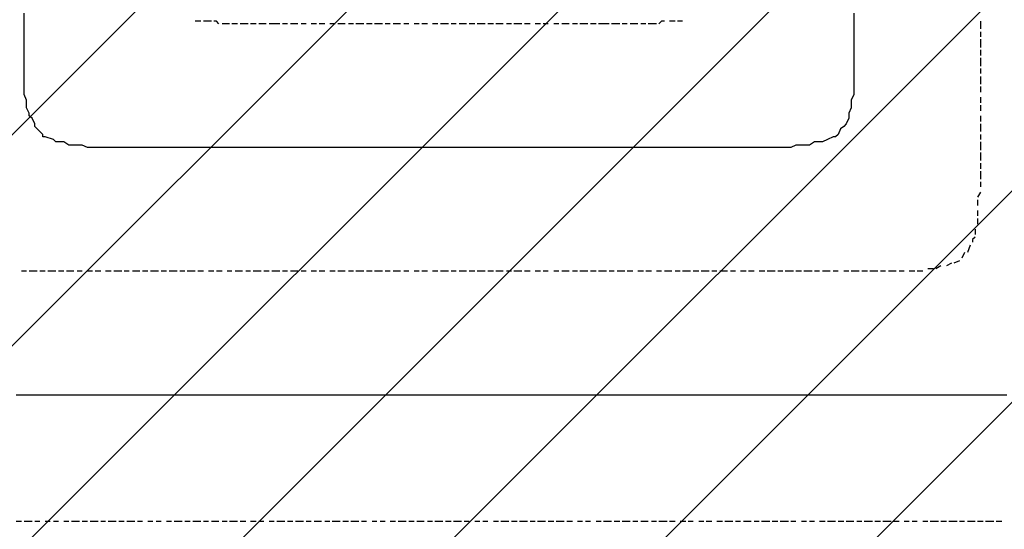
# Model space of a CAD drawing. Extents: x 997 to 109698, y 921 to 94021.
# Tile 241 of 256: x 38901 to 40484, y 15421 to 16240. Entities that reach past the tile are written whole.
import ezdxf

# ---------------------------------------------------------------- set-up
doc = ezdxf.new("R2010")
doc.units = 0
doc.header["$MEASUREMENT"] = 0
doc.layers.add('12', color=7, linetype='CONTINUOUS')
doc.layers.add('28', color=7, linetype='CONTINUOUS')

msp = doc.modelspace()

# ---------------------------------------------------------------- linework, layer by layer
at = {"layer": '12', "color": 1}
for p, q in [((38908.601607, 16237.953237), (38908.601607, 16250.953237)), ((40241.601607, 16250.953237), (40241.601607, 16237.953237)), ((38908.601607, 16233.953237), (38908.601607, 16237.953237)), ((38908.601607, 16229.953237), (38908.601607, 16233.953237)), ((40241.601607, 16237.953237), (40241.601607, 16233.953237)), ((40241.601607, 16233.953237), (40241.601607, 16229.953237)), ((38908.601607, 16220.953237), (38908.601607, 16229.953237)), ((38908.601607, 16208.953237), (38908.601607, 16220.953237)), ((40241.601607, 16229.953237), (40241.601607, 16220.953237)), ((40241.601607, 16220.953237), (40241.601607, 16208.953237)), ((38908.601607, 16199.953237), (38908.601607, 16208.953237)), ((40241.601607, 16208.953237), (40241.601607, 16199.953237)), ((38908.601607, 16191.953237), (38908.601607, 16199.953237)), ((38908.601607, 16178.953237), (38908.601607, 16191.953237)), ((40241.601607, 16199.953237), (40241.601607, 16191.953237)), ((40241.601607, 16191.953237), (40241.601607, 16178.953237)), ((38908.601607, 16170.953237), (38908.601607, 16178.953237)), ((38908.601607, 16161.953237), (38908.601607, 16170.953237)), ((40241.601607, 16178.953237), (40241.601607, 16170.953237)), ((40241.601607, 16170.953237), (40241.601607, 16161.953237)), ((38908.601607, 16148.953237), (38908.601607, 16161.953237)), ((40241.601607, 16161.953237), (40241.601607, 16148.953237)), ((38908.601607, 16140.953237), (38908.601607, 16148.953237)), ((38908.601607, 16127.953237), (38908.601607, 16140.953237)), ((40241.601607, 16148.953237), (40241.601607, 16140.953237)), ((40241.601607, 16140.953237), (40241.601607, 16127.953237)), ((38908.601607, 16119.953237), (38908.601607, 16127.953237)), ((40241.601607, 16127.953237), (40241.601607, 16119.953237)), ((38912.601607, 16110.953237), (38908.601607, 16119.953237)), ((38912.601607, 16098.953237), (38912.601607, 16110.953237)), ((40241.601607, 16119.953237), (40237.601607, 16110.953237)), ((40237.601607, 16110.953237), (40237.601607, 16098.953237)), ((38916.601607, 16089.953237), (38912.601607, 16098.953237)), ((40237.601607, 16098.953237), (40233.601607, 16089.953237)), ((38925.601607, 16072.953237), (38921.601607, 16081.953237)), ((40233.601607, 16081.953237), (40229.601607, 16072.953237)), ((40233.601607, 16089.953237), (40233.601607, 16081.953237)), ((38938.601607, 16055.953237), (38929.601607, 16064.953237)), ((40220.601607, 16064.953237), (40216.601607, 16055.953237)), ((38955.601607, 16047.953237), (38942.601607, 16051.953237)), ((38972.601607, 16043.953237), (38963.601607, 16043.953237)), ((38980.601607, 16038.953237), (38972.601607, 16043.953237)), ((40178.601607, 16043.953237), (40170.601607, 16038.953237)), ((40186.601607, 16043.953237), (40178.601607, 16043.953237)), ((40208.601607, 16051.953237), (40199.601607, 16047.953237)), ((38993.601607, 16038.953237), (38980.601607, 16038.953237)), ((39001.601607, 16038.953237), (38993.601607, 16038.953237)), ((39010.601607, 16034.953237), (39001.601607, 16038.953237)), ((39022.601607, 16034.953237), (39010.601607, 16034.953237)), ((39031.601607, 16034.953237), (39022.601607, 16034.953237)), ((39043.601607, 16034.953237), (39031.601607, 16034.953237)), ((39052.601607, 16034.953237), (39043.601607, 16034.953237)), ((39060.601607, 16034.953237), (39052.601607, 16034.953237)), ((39073.601607, 16034.953237), (39060.601607, 16034.953237)), ((39082.601607, 16034.953237), (39073.601607, 16034.953237)), ((39090.601607, 16034.953237), (39082.601607, 16034.953237)), ((39103.601607, 16034.953237), (39090.601607, 16034.953237)), ((39107.601607, 16034.953237), (39103.601607, 16034.953237)), ((39115.601607, 16034.953237), (39107.601607, 16034.953237)), ((39124.601607, 16034.953237), (39115.601607, 16034.953237)), ((39137.601607, 16034.953237), (39124.601607, 16034.953237)), ((39145.601607, 16034.953237), (39137.601607, 16034.953237)), ((39154.601607, 16034.953237), (39145.601607, 16034.953237)), ((39166.601607, 16034.953237), (39154.601607, 16034.953237)), ((39175.601607, 16034.953237), (39166.601607, 16034.953237)), ((39183.601607, 16034.953237), (39175.601607, 16034.953237)), ((39196.601607, 16034.953237), (39183.601607, 16034.953237)), ((39204.601607, 16034.953237), (39196.601607, 16034.953237)), ((39217.601607, 16034.953237), (39204.601607, 16034.953237)), ((39226.601607, 16034.953237), (39217.601607, 16034.953237)), ((39234.601607, 16034.953237), (39226.601607, 16034.953237)), ((39247.601607, 16034.953237), (39234.601607, 16034.953237)), ((39255.601607, 16034.953237), (39247.601607, 16034.953237)), ((39264.601607, 16034.953237), (39255.601607, 16034.953237)), ((39276.601607, 16034.953237), (39264.601607, 16034.953237)), ((39285.601607, 16034.953237), (39276.601607, 16034.953237)), ((39293.601607, 16034.953237), (39285.601607, 16034.953237)), ((39306.601607, 16034.953237), (39293.601607, 16034.953237)), ((39314.601607, 16034.953237), (39306.601607, 16034.953237)), ((39327.601607, 16034.953237), (39314.601607, 16034.953237)), ((39336.601607, 16034.953237), (39327.601607, 16034.953237)), ((39344.601607, 16034.953237), (39336.601607, 16034.953237)), ((39357.601607, 16034.953237), (39344.601607, 16034.953237)), ((39365.601607, 16034.953237), (39357.601607, 16034.953237)), ((39374.601607, 16034.953237), (39365.601607, 16034.953237)), ((39386.601607, 16034.953237), (39374.601607, 16034.953237)), ((39395.601607, 16034.953237), (39386.601607, 16034.953237)), ((39403.601607, 16034.953237), (39395.601607, 16034.953237)), ((39416.601607, 16034.953237), (39403.601607, 16034.953237)), ((39424.601607, 16034.953237), (39416.601607, 16034.953237)), ((39433.601607, 16034.953237), (39424.601607, 16034.953237)), ((39446.601607, 16034.953237), (39433.601607, 16034.953237)), ((39454.601607, 16034.953237), (39446.601607, 16034.953237)), ((39467.601607, 16034.953237), (39454.601607, 16034.953237)), ((39475.601607, 16034.953237), (39467.601607, 16034.953237)), ((39484.601607, 16034.953237), (39475.601607, 16034.953237)), ((39496.601607, 16034.953237), (39484.601607, 16034.953237)), ((39505.601607, 16034.953237), (39496.601607, 16034.953237)), ((39513.601607, 16034.953237), (39505.601607, 16034.953237)), ((39526.601607, 16034.953237), (39513.601607, 16034.953237)), ((39535.601607, 16034.953237), (39526.601607, 16034.953237)), ((39543.601607, 16034.953237), (39535.601607, 16034.953237)), ((39556.601607, 16034.953237), (39543.601607, 16034.953237)), ((39564.601607, 16034.953237), (39556.601607, 16034.953237)), ((39577.601607, 16034.953237), (39564.601607, 16034.953237)), ((39585.601607, 16034.953237), (39577.601607, 16034.953237)), ((39594.601607, 16034.953237), (39585.601607, 16034.953237)), ((39607.601607, 16034.953237), (39594.601607, 16034.953237)), ((39615.601607, 16034.953237), (39607.601607, 16034.953237)), ((39623.601607, 16034.953237), (39615.601607, 16034.953237)), ((39636.601607, 16034.953237), (39623.601607, 16034.953237)), ((39645.601607, 16034.953237), (39636.601607, 16034.953237)), ((39653.601607, 16034.953237), (39645.601607, 16034.953237)), ((39666.601607, 16034.953237), (39653.601607, 16034.953237)), ((39674.601607, 16034.953237), (39666.601607, 16034.953237)), ((39687.601607, 16034.953237), (39674.601607, 16034.953237)), ((39695.601607, 16034.953237), (39687.601607, 16034.953237)), ((39704.601607, 16034.953237), (39695.601607, 16034.953237)), ((39717.601607, 16034.953237), (39704.601607, 16034.953237)), ((39725.601607, 16034.953237), (39717.601607, 16034.953237)), ((39733.601607, 16034.953237), (39725.601607, 16034.953237)), ((39746.601607, 16034.953237), (39733.601607, 16034.953237)), ((39755.601607, 16034.953237), (39746.601607, 16034.953237)), ((39763.601607, 16034.953237), (39755.601607, 16034.953237)), ((39776.601607, 16034.953237), (39763.601607, 16034.953237)), ((39784.601607, 16034.953237), (39776.601607, 16034.953237)), ((39797.601607, 16034.953237), (39784.601607, 16034.953237)), ((39805.601607, 16034.953237), (39797.601607, 16034.953237)), ((39814.601607, 16034.953237), (39805.601607, 16034.953237)), ((39827.601607, 16034.953237), (39814.601607, 16034.953237)), ((39835.601607, 16034.953237), (39827.601607, 16034.953237)), ((39844.601607, 16034.953237), (39835.601607, 16034.953237)), ((39856.601607, 16034.953237), (39844.601607, 16034.953237)), ((39865.601607, 16034.953237), (39856.601607, 16034.953237)), ((39873.601607, 16034.953237), (39865.601607, 16034.953237)), ((39886.601607, 16034.953237), (39873.601607, 16034.953237)), ((39894.601607, 16034.953237), (39886.601607, 16034.953237)), ((39907.601607, 16034.953237), (39894.601607, 16034.953237)), ((39916.601607, 16034.953237), (39907.601607, 16034.953237)), ((39924.601607, 16034.953237), (39916.601607, 16034.953237)), ((39937.601607, 16034.953237), (39924.601607, 16034.953237)), ((39945.601607, 16034.953237), (39937.601607, 16034.953237)), ((39954.601607, 16034.953237), (39945.601607, 16034.953237)), ((39966.601607, 16034.953237), (39954.601607, 16034.953237)), ((39975.601607, 16034.953237), (39966.601607, 16034.953237)), ((39983.601607, 16034.953237), (39975.601607, 16034.953237)), ((39996.601607, 16034.953237), (39983.601607, 16034.953237)), ((40004.601607, 16034.953237), (39996.601607, 16034.953237)), ((40013.601607, 16034.953237), (40004.601607, 16034.953237)), ((40026.601607, 16034.953237), (40013.601607, 16034.953237)), ((40034.601607, 16034.953237), (40026.601607, 16034.953237)), ((40043.601607, 16034.953237), (40034.601607, 16034.953237)), ((40047.601607, 16034.953237), (40043.601607, 16034.953237)), ((40059.601607, 16034.953237), (40047.601607, 16034.953237)), ((40068.601607, 16034.953237), (40059.601607, 16034.953237)), ((40076.601607, 16034.953237), (40068.601607, 16034.953237)), ((40089.601607, 16034.953237), (40076.601607, 16034.953237)), ((40098.601607, 16034.953237), (40089.601607, 16034.953237)), ((40110.601607, 16034.953237), (40098.601607, 16034.953237)), ((40119.601607, 16034.953237), (40110.601607, 16034.953237)), ((40127.601607, 16034.953237), (40119.601607, 16034.953237)), ((40140.601607, 16034.953237), (40127.601607, 16034.953237)), ((40148.601607, 16038.953237), (40140.601607, 16034.953237)), ((40157.601607, 16038.953237), (40148.601607, 16038.953237)), ((40170.601607, 16038.953237), (40157.601607, 16038.953237)), ((38904.601607, 15636.953237), (38895.601607, 15636.953237)), ((38916.601607, 15636.953237), (38904.601607, 15636.953237)), ((38925.601607, 15636.953237), (38916.601607, 15636.953237)), ((38933.601607, 15636.953237), (38925.601607, 15636.953237)), ((38946.601607, 15636.953237), (38933.601607, 15636.953237)), ((38955.601607, 15636.953237), (38946.601607, 15636.953237)), ((38963.601607, 15636.953237), (38955.601607, 15636.953237)), ((38976.601607, 15636.953237), (38963.601607, 15636.953237)), ((38984.601607, 15636.953237), (38976.601607, 15636.953237)), ((38997.601607, 15636.953237), (38984.601607, 15636.953237)), ((39005.601607, 15636.953237), (38997.601607, 15636.953237)), ((39014.601607, 15636.953237), (39005.601607, 15636.953237)), ((39027.601607, 15636.953237), (39014.601607, 15636.953237)), ((39035.601607, 15636.953237), (39027.601607, 15636.953237)), ((39043.601607, 15636.953237), (39035.601607, 15636.953237)), ((39056.601607, 15636.953237), (39043.601607, 15636.953237)), ((39065.601607, 15636.953237), (39056.601607, 15636.953237)), ((39073.601607, 15636.953237), (39065.601607, 15636.953237)), ((39086.601607, 15636.953237), (39073.601607, 15636.953237)), ((39094.601607, 15636.953237), (39086.601607, 15636.953237)), ((39107.601607, 15636.953237), (39094.601607, 15636.953237)), ((39115.601607, 15636.953237), (39107.601607, 15636.953237)), ((39124.601607, 15636.953237), (39115.601607, 15636.953237)), ((39137.601607, 15636.953237), (39124.601607, 15636.953237)), ((39145.601607, 15636.953237), (39137.601607, 15636.953237)), ((39154.601607, 15636.953237), (39145.601607, 15636.953237)), ((39166.601607, 15636.953237), (39154.601607, 15636.953237)), ((39175.601607, 15636.953237), (39166.601607, 15636.953237)), ((39183.601607, 15636.953237), (39175.601607, 15636.953237)), ((39196.601607, 15636.953237), (39183.601607, 15636.953237)), ((39204.601607, 15636.953237), (39196.601607, 15636.953237)), ((39217.601607, 15636.953237), (39204.601607, 15636.953237)), ((39226.601607, 15636.953237), (39217.601607, 15636.953237)), ((39234.601607, 15636.953237), (39226.601607, 15636.953237)), ((39247.601607, 15636.953237), (39234.601607, 15636.953237)), ((39255.601607, 15636.953237), (39247.601607, 15636.953237)), ((39264.601607, 15636.953237), (39255.601607, 15636.953237)), ((39276.601607, 15636.953237), (39264.601607, 15636.953237)), ((39285.601607, 15636.953237), (39276.601607, 15636.953237)), ((39293.601607, 15636.953237), (39285.601607, 15636.953237)), ((39306.601607, 15636.953237), (39293.601607, 15636.953237)), ((39314.601607, 15636.953237), (39306.601607, 15636.953237)), ((39327.601607, 15636.953237), (39314.601607, 15636.953237)), ((39336.601607, 15636.953237), (39327.601607, 15636.953237)), ((39344.601607, 15636.953237), (39336.601607, 15636.953237)), ((39357.601607, 15636.953237), (39344.601607, 15636.953237)), ((39365.601607, 15636.953237), (39357.601607, 15636.953237)), ((39374.601607, 15636.953237), (39365.601607, 15636.953237)), ((39386.601607, 15636.953237), (39374.601607, 15636.953237)), ((39395.601607, 15636.953237), (39386.601607, 15636.953237)), ((39403.601607, 15636.953237), (39395.601607, 15636.953237)), ((39416.601607, 15636.953237), (39403.601607, 15636.953237)), ((39424.601607, 15636.953237), (39416.601607, 15636.953237)), ((39433.601607, 15636.953237), (39424.601607, 15636.953237)), ((39446.601607, 15636.953237), (39433.601607, 15636.953237)), ((39454.601607, 15636.953237), (39446.601607, 15636.953237)), ((39467.601607, 15636.953237), (39454.601607, 15636.953237)), ((39475.601607, 15636.953237), (39467.601607, 15636.953237)), ((39484.601607, 15636.953237), (39475.601607, 15636.953237)), ((39496.601607, 15636.953237), (39484.601607, 15636.953237)), ((39505.601607, 15636.953237), (39496.601607, 15636.953237)), ((39513.601607, 15636.953237), (39505.601607, 15636.953237)), ((39526.601607, 15636.953237), (39513.601607, 15636.953237)), ((39535.601607, 15636.953237), (39526.601607, 15636.953237)), ((39543.601607, 15636.953237), (39535.601607, 15636.953237)), ((39556.601607, 15636.953237), (39543.601607, 15636.953237)), ((39564.601607, 15636.953237), (39556.601607, 15636.953237)), ((39577.601607, 15636.953237), (39564.601607, 15636.953237)), ((39585.601607, 15636.953237), (39577.601607, 15636.953237)), ((39594.601607, 15636.953237), (39585.601607, 15636.953237)), ((39607.601607, 15636.953237), (39594.601607, 15636.953237)), ((39615.601607, 15636.953237), (39607.601607, 15636.953237)), ((39623.601607, 15636.953237), (39615.601607, 15636.953237)), ((39636.601607, 15636.953237), (39623.601607, 15636.953237)), ((39645.601607, 15636.953237), (39636.601607, 15636.953237)), ((39653.601607, 15636.953237), (39645.601607, 15636.953237)), ((39666.601607, 15636.953237), (39653.601607, 15636.953237)), ((39674.601607, 15636.953237), (39666.601607, 15636.953237)), ((39687.601607, 15636.953237), (39674.601607, 15636.953237)), ((39695.601607, 15636.953237), (39687.601607, 15636.953237)), ((39704.601607, 15636.953237), (39695.601607, 15636.953237)), ((39717.601607, 15636.953237), (39704.601607, 15636.953237)), ((39725.601607, 15636.953237), (39717.601607, 15636.953237)), ((39733.601607, 15636.953237), (39725.601607, 15636.953237)), ((39746.601607, 15636.953237), (39733.601607, 15636.953237)), ((39755.601607, 15636.953237), (39746.601607, 15636.953237)), ((39763.601607, 15636.953237), (39755.601607, 15636.953237)), ((39776.601607, 15636.953237), (39763.601607, 15636.953237)), ((39784.601607, 15636.953237), (39776.601607, 15636.953237)), ((39797.601607, 15636.953237), (39784.601607, 15636.953237)), ((39805.601607, 15636.953237), (39797.601607, 15636.953237)), ((39814.601607, 15636.953237), (39805.601607, 15636.953237)), ((39827.601607, 15636.953237), (39814.601607, 15636.953237)), ((39835.601607, 15636.953237), (39827.601607, 15636.953237)), ((39844.601607, 15636.953237), (39835.601607, 15636.953237)), ((39856.601607, 15636.953237), (39844.601607, 15636.953237)), ((39865.601607, 15636.953237), (39856.601607, 15636.953237)), ((39873.601607, 15636.953237), (39865.601607, 15636.953237)), ((39886.601607, 15636.953237), (39873.601607, 15636.953237)), ((39894.601607, 15636.953237), (39886.601607, 15636.953237)), ((39907.601607, 15636.953237), (39894.601607, 15636.953237)), ((39916.601607, 15636.953237), (39907.601607, 15636.953237)), ((39924.601607, 15636.953237), (39916.601607, 15636.953237)), ((39937.601607, 15636.953237), (39924.601607, 15636.953237)), ((39945.601607, 15636.953237), (39937.601607, 15636.953237)), ((39954.601607, 15636.953237), (39945.601607, 15636.953237)), ((39966.601607, 15636.953237), (39954.601607, 15636.953237)), ((39975.601607, 15636.953237), (39966.601607, 15636.953237)), ((39983.601607, 15636.953237), (39975.601607, 15636.953237)), ((39996.601607, 15636.953237), (39983.601607, 15636.953237)), ((40004.601607, 15636.953237), (39996.601607, 15636.953237)), ((40013.601607, 15636.953237), (40004.601607, 15636.953237)), ((40026.601607, 15636.953237), (40013.601607, 15636.953237)), ((40034.601607, 15636.953237), (40026.601607, 15636.953237)), ((40047.601607, 15636.953237), (40034.601607, 15636.953237)), ((40055.601607, 15636.953237), (40047.601607, 15636.953237)), ((40064.601607, 15636.953237), (40055.601607, 15636.953237)), ((40076.601607, 15636.953237), (40064.601607, 15636.953237)), ((40085.601607, 15636.953237), (40076.601607, 15636.953237)), ((40093.601607, 15636.953237), (40085.601607, 15636.953237)), ((40106.601607, 15636.953237), (40093.601607, 15636.953237)), ((40115.601607, 15636.953237), (40106.601607, 15636.953237)), ((40123.601607, 15636.953237), (40115.601607, 15636.953237)), ((40136.601607, 15636.953237), (40123.601607, 15636.953237)), ((40144.601607, 15636.953237), (40136.601607, 15636.953237)), ((40157.601607, 15636.953237), (40144.601607, 15636.953237)), ((40165.601607, 15636.953237), (40157.601607, 15636.953237)), ((40174.601607, 15636.953237), (40165.601607, 15636.953237)), ((40186.601607, 15636.953237), (40174.601607, 15636.953237)), ((40195.601607, 15636.953237), (40186.601607, 15636.953237)), ((40203.601607, 15636.953237), (40195.601607, 15636.953237)), ((40216.601607, 15636.953237), (40203.601607, 15636.953237)), ((40225.601607, 15636.953237), (40216.601607, 15636.953237)), ((40233.601607, 15636.953237), (40225.601607, 15636.953237)), ((40246.601607, 15636.953237), (40233.601607, 15636.953237)), ((40254.601607, 15636.953237), (40246.601607, 15636.953237)), ((40267.601607, 15636.953237), (40254.601607, 15636.953237)), ((40275.601607, 15636.953237), (40267.601607, 15636.953237)), ((40284.601607, 15636.953237), (40275.601607, 15636.953237)), ((40297.601607, 15636.953237), (40284.601607, 15636.953237)), ((40305.601607, 15636.953237), (40297.601607, 15636.953237)), ((40314.601607, 15636.953237), (40305.601607, 15636.953237)), ((40326.601607, 15636.953237), (40314.601607, 15636.953237)), ((40335.601607, 15636.953237), (40326.601607, 15636.953237)), ((40343.601607, 15636.953237), (40335.601607, 15636.953237)), ((40356.601607, 15636.953237), (40343.601607, 15636.953237)), ((40364.601607, 15636.953237), (40356.601607, 15636.953237)), ((40377.601607, 15636.953237), (40364.601607, 15636.953237)), ((40385.601607, 15636.953237), (40377.601607, 15636.953237)), ((40394.601607, 15636.953237), (40385.601607, 15636.953237)), ((40407.601607, 15636.953237), (40394.601607, 15636.953237)), ((40415.601607, 15636.953237), (40407.601607, 15636.953237)), ((40424.601607, 15636.953237), (40415.601607, 15636.953237)), ((40436.601607, 15636.953237), (40424.601607, 15636.953237)), ((40445.601607, 15636.953237), (40436.601607, 15636.953237)), ((40449.601607, 15636.953237), (40445.601607, 15636.953237)), ((40457.601607, 15636.953237), (40449.601607, 15636.953237)), ((40470.601607, 15636.953237), (40457.601607, 15636.953237)), ((40479.601607, 15636.953237), (40470.601607, 15636.953237)), ((40487.601607, 15636.953237), (40479.601607, 15636.953237))]:
    msp.add_line(p, q, dxfattribs=at)
at = {"layer": '12', "color": 5}
for p, q in [((39192.601607, 16237.953237), (39183.601607, 16237.953237)), ((39209.601607, 16237.953237), (39196.601607, 16237.953237)), ((39238.601607, 16233.953237), (39226.601607, 16233.953237)), ((39251.601607, 16233.953237), (39242.601607, 16233.953237)), ((39268.601607, 16233.953237), (39255.601607, 16233.953237)), ((39281.601607, 16233.953237), (39272.601607, 16233.953237)), ((39297.601607, 16233.953237), (39285.601607, 16233.953237)), ((39306.601607, 16233.953237), (39302.601607, 16233.953237)), ((39319.601607, 16233.953237), (39306.601607, 16233.953237)), ((39331.601607, 16233.953237), (39323.601607, 16233.953237)), ((39348.601607, 16233.953237), (39336.601607, 16233.953237)), ((39361.601607, 16233.953237), (39353.601607, 16233.953237)), ((39378.601607, 16233.953237), (39369.601607, 16233.953237)), ((39391.601607, 16233.953237), (39382.601607, 16233.953237)), ((39408.601607, 16233.953237), (39399.601607, 16233.953237)), ((39424.601607, 16233.953237), (39412.601607, 16233.953237)), ((39437.601607, 16233.953237), (39429.601607, 16233.953237)), ((39454.601607, 16233.953237), (39441.601607, 16233.953237)), ((39467.601607, 16233.953237), (39458.601607, 16233.953237)), ((39484.601607, 16233.953237), (39471.601607, 16233.953237)), ((39496.601607, 16233.953237), (39488.601607, 16233.953237)), ((39513.601607, 16233.953237), (39501.601607, 16233.953237)), ((39526.601607, 16233.953237), (39518.601607, 16233.953237)), ((39543.601607, 16233.953237), (39535.601607, 16233.953237)), ((39556.601607, 16233.953237), (39547.601607, 16233.953237)), ((39573.601607, 16233.953237), (39564.601607, 16233.953237)), ((39590.601607, 16233.953237), (39577.601607, 16233.953237)), ((39602.601607, 16233.953237), (39594.601607, 16233.953237)), ((39619.601607, 16233.953237), (39607.601607, 16233.953237)), ((39632.601607, 16233.953237), (39623.601607, 16233.953237)), ((39649.601607, 16233.953237), (39636.601607, 16233.953237)), ((39662.601607, 16233.953237), (39653.601607, 16233.953237)), ((39678.601607, 16233.953237), (39666.601607, 16233.953237)), ((39691.601607, 16233.953237), (39683.601607, 16233.953237)), ((39708.601607, 16233.953237), (39695.601607, 16233.953237)), ((39721.601607, 16233.953237), (39712.601607, 16233.953237)), ((39738.601607, 16233.953237), (39729.601607, 16233.953237)), ((39750.601607, 16233.953237), (39742.601607, 16233.953237)), ((39767.601607, 16233.953237), (39759.601607, 16233.953237)), ((39784.601607, 16233.953237), (39772.601607, 16233.953237)), ((39797.601607, 16233.953237), (39789.601607, 16233.953237)), ((39814.601607, 16233.953237), (39801.601607, 16233.953237)), ((39827.601607, 16233.953237), (39818.601607, 16233.953237)), ((39844.601607, 16233.953237), (39831.601607, 16233.953237)), ((39848.601607, 16233.953237), (39844.601607, 16233.953237)), ((39865.601607, 16233.953237), (39852.601607, 16233.953237)), ((39877.601607, 16233.953237), (39869.601607, 16233.953237)), ((39894.601607, 16233.953237), (39882.601607, 16233.953237)), ((39907.601607, 16233.953237), (39899.601607, 16233.953237)), ((39924.601607, 16233.953237), (39911.601607, 16233.953237)), ((39954.601607, 16237.953237), (39945.601607, 16237.953237)), ((39966.601607, 16237.953237), (39958.601607, 16237.953237)), ((40445.601607, 16237.953237), (40445.601607, 16225.953237)), ((40445.601607, 16220.953237), (40445.601607, 16212.953237)), ((40445.601607, 16208.953237), (40445.601607, 16195.953237)), ((40445.601607, 16191.953237), (40445.601607, 16182.953237)), ((40445.601607, 16178.953237), (40445.601607, 16165.953237)), ((40445.601607, 16161.953237), (40445.601607, 16153.953237)), ((40445.601607, 16148.953237), (40445.601607, 16136.953237)), ((40445.601607, 16132.953237), (40445.601607, 16123.953237)), ((40445.601607, 16115.953237), (40445.601607, 16106.953237)), ((40445.601607, 16102.953237), (40445.601607, 16093.953237)), ((40445.601607, 16085.953237), (40445.601607, 16076.953237)), ((40445.601607, 16072.953237), (40445.601607, 16060.953237)), ((40445.601607, 16055.953237), (40445.601607, 16047.953237)), ((40445.601607, 16043.953237), (40445.601607, 16034.953237)), ((40445.601607, 16034.953237), (40445.601607, 16030.953237)), ((40445.601607, 16026.953237), (40445.601607, 16013.953237)), ((40445.601607, 16009.953237), (40445.601607, 16000.953237)), ((40445.601607, 15996.953237), (40445.601607, 15983.953237)), ((40445.601607, 15979.953237), (40445.601607, 15971.953237)), ((40445.601607, 15962.953237), (40440.601607, 15954.953237)), ((40440.601607, 15950.953237), (40440.601607, 15941.953237)), ((40440.601607, 15933.953237), (40440.601607, 15924.953237)), ((40440.601607, 15920.953237), (40440.601607, 15911.953237)), ((40436.601607, 15903.953237), (40436.601607, 15894.953237)), ((40428.601607, 15877.953237), (40424.601607, 15865.953237)), ((40411.601607, 15852.953237), (40402.601607, 15848.953237)), ((40419.601607, 15865.953237), (40415.601607, 15856.953237)), ((40369.601607, 15839.953237), (40360.601607, 15839.953237)), ((40381.601607, 15844.953237), (40373.601607, 15839.953237)), ((40398.601607, 15848.953237), (40390.601607, 15844.953237)), ((38908.601607, 15835.953237), (38904.601607, 15835.953237)), ((38912.601607, 15835.953237), (38908.601607, 15835.953237)), ((38929.601607, 15835.953237), (38916.601607, 15835.953237)), ((38942.601607, 15835.953237), (38933.601607, 15835.953237)), ((38959.601607, 15835.953237), (38946.601607, 15835.953237)), ((38972.601607, 15835.953237), (38963.601607, 15835.953237)), ((38988.601607, 15835.953237), (38976.601607, 15835.953237)), ((39001.601607, 15835.953237), (38993.601607, 15835.953237)), ((39018.601607, 15835.953237), (39010.601607, 15835.953237)), ((39031.601607, 15835.953237), (39022.601607, 15835.953237)), ((39048.601607, 15835.953237), (39039.601607, 15835.953237)), ((39065.601607, 15835.953237), (39052.601607, 15835.953237)), ((39077.601607, 15835.953237), (39069.601607, 15835.953237)), ((39094.601607, 15835.953237), (39082.601607, 15835.953237)), ((39107.601607, 15835.953237), (39098.601607, 15835.953237)), ((39124.601607, 15835.953237), (39111.601607, 15835.953237)), ((39137.601607, 15835.953237), (39128.601607, 15835.953237)), ((39154.601607, 15835.953237), (39141.601607, 15835.953237)), ((39166.601607, 15835.953237), (39158.601607, 15835.953237)), ((39183.601607, 15835.953237), (39170.601607, 15835.953237)), ((39196.601607, 15835.953237), (39187.601607, 15835.953237)), ((39213.601607, 15835.953237), (39204.601607, 15835.953237)), ((39226.601607, 15835.953237), (39217.601607, 15835.953237)), ((39242.601607, 15835.953237), (39234.601607, 15835.953237)), ((39259.601607, 15835.953237), (39247.601607, 15835.953237)), ((39272.601607, 15835.953237), (39264.601607, 15835.953237)), ((39289.601607, 15835.953237), (39276.601607, 15835.953237)), ((39302.601607, 15835.953237), (39293.601607, 15835.953237)), ((39319.601607, 15835.953237), (39306.601607, 15835.953237)), ((39331.601607, 15835.953237), (39323.601607, 15835.953237)), ((39348.601607, 15835.953237), (39336.601607, 15835.953237)), ((39361.601607, 15835.953237), (39353.601607, 15835.953237)), ((39378.601607, 15835.953237), (39369.601607, 15835.953237)), ((39391.601607, 15835.953237), (39382.601607, 15835.953237)), ((39408.601607, 15835.953237), (39399.601607, 15835.953237)), ((39424.601607, 15835.953237), (39412.601607, 15835.953237)), ((39437.601607, 15835.953237), (39429.601607, 15835.953237)), ((39454.601607, 15835.953237), (39441.601607, 15835.953237)), ((39467.601607, 15835.953237), (39458.601607, 15835.953237)), ((39484.601607, 15835.953237), (39471.601607, 15835.953237)), ((39496.601607, 15835.953237), (39488.601607, 15835.953237)), ((39513.601607, 15835.953237), (39501.601607, 15835.953237)), ((39526.601607, 15835.953237), (39518.601607, 15835.953237)), ((39543.601607, 15835.953237), (39535.601607, 15835.953237)), ((39556.601607, 15835.953237), (39547.601607, 15835.953237)), ((39573.601607, 15835.953237), (39564.601607, 15835.953237)), ((39590.601607, 15835.953237), (39577.601607, 15835.953237)), ((39602.601607, 15835.953237), (39594.601607, 15835.953237)), ((39619.601607, 15835.953237), (39607.601607, 15835.953237)), ((39632.601607, 15835.953237), (39623.601607, 15835.953237)), ((39649.601607, 15835.953237), (39636.601607, 15835.953237)), ((39662.601607, 15835.953237), (39653.601607, 15835.953237)), ((39678.601607, 15835.953237), (39666.601607, 15835.953237)), ((39691.601607, 15835.953237), (39683.601607, 15835.953237)), ((39708.601607, 15835.953237), (39695.601607, 15835.953237)), ((39721.601607, 15835.953237), (39712.601607, 15835.953237)), ((39738.601607, 15835.953237), (39729.601607, 15835.953237)), ((39750.601607, 15835.953237), (39742.601607, 15835.953237)), ((39767.601607, 15835.953237), (39759.601607, 15835.953237)), ((39784.601607, 15835.953237), (39772.601607, 15835.953237)), ((39797.601607, 15835.953237), (39789.601607, 15835.953237)), ((39814.601607, 15835.953237), (39801.601607, 15835.953237)), ((39827.601607, 15835.953237), (39818.601607, 15835.953237)), ((39844.601607, 15835.953237), (39831.601607, 15835.953237)), ((39856.601607, 15835.953237), (39848.601607, 15835.953237)), ((39873.601607, 15835.953237), (39861.601607, 15835.953237)), ((39886.601607, 15835.953237), (39877.601607, 15835.953237)), ((39903.601607, 15835.953237), (39894.601607, 15835.953237)), ((39916.601607, 15835.953237), (39907.601607, 15835.953237)), ((39932.601607, 15835.953237), (39924.601607, 15835.953237)), ((39949.601607, 15835.953237), (39937.601607, 15835.953237)), ((39962.601607, 15835.953237), (39954.601607, 15835.953237)), ((39979.601607, 15835.953237), (39966.601607, 15835.953237)), ((39992.601607, 15835.953237), (39983.601607, 15835.953237)), ((40009.601607, 15835.953237), (39996.601607, 15835.953237)), ((40021.601607, 15835.953237), (40013.601607, 15835.953237)), ((40038.601607, 15835.953237), (40026.601607, 15835.953237)), ((40051.601607, 15835.953237), (40043.601607, 15835.953237)), ((40068.601607, 15835.953237), (40059.601607, 15835.953237)), ((40081.601607, 15835.953237), (40072.601607, 15835.953237)), ((40098.601607, 15835.953237), (40089.601607, 15835.953237)), ((40115.601607, 15835.953237), (40102.601607, 15835.953237)), ((40127.601607, 15835.953237), (40119.601607, 15835.953237)), ((40144.601607, 15835.953237), (40131.601607, 15835.953237)), ((40157.601607, 15835.953237), (40148.601607, 15835.953237)), ((40174.601607, 15835.953237), (40161.601607, 15835.953237)), ((40186.601607, 15835.953237), (40178.601607, 15835.953237)), ((40203.601607, 15835.953237), (40191.601607, 15835.953237)), ((40216.601607, 15835.953237), (40208.601607, 15835.953237)), ((40233.601607, 15835.953237), (40225.601607, 15835.953237)), ((40241.601607, 15835.953237), (40237.601607, 15835.953237)), ((40250.601607, 15835.953237), (40241.601607, 15835.953237)), ((40263.601607, 15835.953237), (40254.601607, 15835.953237)), ((40280.601607, 15835.953237), (40267.601607, 15835.953237)), ((40292.601607, 15835.953237), (40284.601607, 15835.953237)), ((40309.601607, 15835.953237), (40297.601607, 15835.953237)), ((40322.601607, 15835.953237), (40314.601607, 15835.953237)), ((40339.601607, 15835.953237), (40330.601607, 15835.953237)), ((40352.601607, 15835.953237), (40343.601607, 15835.953237)), ((38904.601607, 15433.953237), (38895.601607, 15433.953237)), ((38921.601607, 15433.953237), (38908.601607, 15433.953237)), ((38933.601607, 15433.953237), (38925.601607, 15433.953237)), ((38950.601607, 15433.953237), (38942.601607, 15433.953237)), ((38963.601607, 15433.953237), (38955.601607, 15433.953237)), ((38980.601607, 15433.953237), (38972.601607, 15433.953237)), ((38997.601607, 15433.953237), (38984.601607, 15433.953237)), ((39010.601607, 15433.953237), (39001.601607, 15433.953237)), ((39027.601607, 15433.953237), (39014.601607, 15433.953237)), ((39039.601607, 15433.953237), (39031.601607, 15433.953237)), ((39056.601607, 15433.953237), (39043.601607, 15433.953237)), ((39069.601607, 15433.953237), (39060.601607, 15433.953237)), ((39086.601607, 15433.953237), (39073.601607, 15433.953237)), ((39098.601607, 15433.953237), (39090.601607, 15433.953237)), ((39115.601607, 15433.953237), (39107.601607, 15433.953237)), ((39128.601607, 15433.953237), (39120.601607, 15433.953237)), ((39145.601607, 15433.953237), (39137.601607, 15433.953237)), ((39162.601607, 15433.953237), (39149.601607, 15433.953237)), ((39175.601607, 15433.953237), (39166.601607, 15433.953237)), ((39192.601607, 15433.953237), (39179.601607, 15433.953237)), ((39204.601607, 15433.953237), (39196.601607, 15433.953237)), ((39221.601607, 15433.953237), (39209.601607, 15433.953237)), ((39234.601607, 15433.953237), (39226.601607, 15433.953237)), ((39251.601607, 15433.953237), (39238.601607, 15433.953237)), ((39264.601607, 15433.953237), (39255.601607, 15433.953237)), ((39281.601607, 15433.953237), (39272.601607, 15433.953237)), ((39293.601607, 15433.953237), (39285.601607, 15433.953237)), ((39310.601607, 15433.953237), (39302.601607, 15433.953237)), ((39327.601607, 15433.953237), (39314.601607, 15433.953237)), ((39340.601607, 15433.953237), (39331.601607, 15433.953237)), ((39357.601607, 15433.953237), (39344.601607, 15433.953237)), ((39369.601607, 15433.953237), (39361.601607, 15433.953237)), ((39386.601607, 15433.953237), (39374.601607, 15433.953237)), ((39399.601607, 15433.953237), (39391.601607, 15433.953237)), ((39416.601607, 15433.953237), (39403.601607, 15433.953237)), ((39429.601607, 15433.953237), (39420.601607, 15433.953237)), ((39446.601607, 15433.953237), (39433.601607, 15433.953237)), ((39458.601607, 15433.953237), (39450.601607, 15433.953237)), ((39475.601607, 15433.953237), (39467.601607, 15433.953237)), ((39488.601607, 15433.953237), (39480.601607, 15433.953237)), ((39505.601607, 15433.953237), (39496.601607, 15433.953237)), ((39522.601607, 15433.953237), (39509.601607, 15433.953237)), ((39535.601607, 15433.953237), (39526.601607, 15433.953237)), ((39551.601607, 15433.953237), (39539.601607, 15433.953237)), ((39564.601607, 15433.953237), (39556.601607, 15433.953237)), ((39581.601607, 15433.953237), (39568.601607, 15433.953237)), ((39594.601607, 15433.953237), (39585.601607, 15433.953237)), ((39611.601607, 15433.953237), (39598.601607, 15433.953237)), ((39623.601607, 15433.953237), (39615.601607, 15433.953237)), ((39640.601607, 15433.953237), (39632.601607, 15433.953237)), ((39653.601607, 15433.953237), (39645.601607, 15433.953237)), ((39670.601607, 15433.953237), (39662.601607, 15433.953237)), ((39687.601607, 15433.953237), (39674.601607, 15433.953237)), ((39700.601607, 15433.953237), (39691.601607, 15433.953237)), ((39717.601607, 15433.953237), (39704.601607, 15433.953237)), ((39729.601607, 15433.953237), (39721.601607, 15433.953237)), ((39746.601607, 15433.953237), (39733.601607, 15433.953237)), ((39759.601607, 15433.953237), (39750.601607, 15433.953237)), ((39776.601607, 15433.953237), (39763.601607, 15433.953237)), ((39789.601607, 15433.953237), (39780.601607, 15433.953237)), ((39805.601607, 15433.953237), (39797.601607, 15433.953237)), ((39818.601607, 15433.953237), (39810.601607, 15433.953237)), ((39835.601607, 15433.953237), (39827.601607, 15433.953237)), ((39852.601607, 15433.953237), (39839.601607, 15433.953237)), ((39865.601607, 15433.953237), (39856.601607, 15433.953237)), ((39882.601607, 15433.953237), (39869.601607, 15433.953237)), ((39894.601607, 15433.953237), (39886.601607, 15433.953237)), ((39911.601607, 15433.953237), (39899.601607, 15433.953237)), ((39924.601607, 15433.953237), (39916.601607, 15433.953237)), ((39941.601607, 15433.953237), (39928.601607, 15433.953237)), ((39954.601607, 15433.953237), (39945.601607, 15433.953237)), ((39971.601607, 15433.953237), (39962.601607, 15433.953237)), ((39983.601607, 15433.953237), (39975.601607, 15433.953237)), ((40000.601607, 15433.953237), (39992.601607, 15433.953237)), ((40013.601607, 15433.953237), (40004.601607, 15433.953237)), ((40030.601607, 15433.953237), (40021.601607, 15433.953237)), ((40047.601607, 15433.953237), (40034.601607, 15433.953237)), ((40059.601607, 15433.953237), (40051.601607, 15433.953237)), ((40076.601607, 15433.953237), (40064.601607, 15433.953237)), ((40089.601607, 15433.953237), (40081.601607, 15433.953237)), ((40106.601607, 15433.953237), (40093.601607, 15433.953237)), ((40119.601607, 15433.953237), (40110.601607, 15433.953237)), ((40136.601607, 15433.953237), (40123.601607, 15433.953237)), ((40148.601607, 15433.953237), (40140.601607, 15433.953237)), ((40165.601607, 15433.953237), (40157.601607, 15433.953237)), ((40178.601607, 15433.953237), (40170.601607, 15433.953237)), ((40195.601607, 15433.953237), (40186.601607, 15433.953237)), ((40212.601607, 15433.953237), (40199.601607, 15433.953237)), ((40225.601607, 15433.953237), (40216.601607, 15433.953237)), ((40241.601607, 15433.953237), (40229.601607, 15433.953237)), ((40254.601607, 15433.953237), (40246.601607, 15433.953237)), ((40271.601607, 15433.953237), (40258.601607, 15433.953237)), ((40284.601607, 15433.953237), (40275.601607, 15433.953237)), ((40301.601607, 15433.953237), (40288.601607, 15433.953237)), ((40314.601607, 15433.953237), (40305.601607, 15433.953237)), ((40330.601607, 15433.953237), (40322.601607, 15433.953237)), ((40343.601607, 15433.953237), (40335.601607, 15433.953237)), ((40360.601607, 15433.953237), (40352.601607, 15433.953237)), ((40377.601607, 15433.953237), (40364.601607, 15433.953237)), ((40390.601607, 15433.953237), (40381.601607, 15433.953237)), ((40407.601607, 15433.953237), (40394.601607, 15433.953237)), ((40419.601607, 15433.953237), (40411.601607, 15433.953237)), ((40436.601607, 15433.953237), (40424.601607, 15433.953237)), ((40449.601607, 15433.953237), (40440.601607, 15433.953237)), ((40466.601607, 15433.953237), (40453.601607, 15433.953237)), ((40479.601607, 15433.953237), (40470.601607, 15433.953237))]:
    msp.add_line(p, q, dxfattribs=at)
for points in [[(39221.601607, 16233.953237), (39217.601607, 16237.953237), (39213.601607, 16237.953237)], [(39937.601607, 16237.953237), (39932.601607, 16237.953237), (39928.601607, 16233.953237)], [(40436.601607, 15890.953237), (40432.601607, 15886.953237), (40432.601607, 15882.953237)]]:
    msp.add_lwpolyline(points, dxfattribs=at)
at = {"layer": '12', "color": 1}
for points in [[(38921.601607, 16081.953237), (38916.601607, 16085.953237), (38916.601607, 16089.953237)], [(38929.601607, 16064.953237), (38925.601607, 16068.953237), (38925.601607, 16072.953237)], [(40229.601607, 16072.953237), (40225.601607, 16068.953237), (40220.601607, 16064.953237)], [(38942.601607, 16051.953237), (38938.601607, 16051.953237), (38938.601607, 16055.953237)], [(38963.601607, 16043.953237), (38959.601607, 16043.953237), (38955.601607, 16047.953237)], [(40199.601607, 16047.953237), (40191.601607, 16043.953237), (40186.601607, 16043.953237)], [(40216.601607, 16055.953237), (40212.601607, 16051.953237), (40208.601607, 16051.953237)]]:
    msp.add_lwpolyline(points, dxfattribs=at)
at = {"layer": '28', "color": 2}
for p, q in [((37544.710811, 14710.954237), (41547.636205, 18713.879631)), ((37884.122066, 14710.954237), (41547.636205, 18374.468376)), ((38223.533321, 14710.954237), (41547.636205, 18035.057122)), ((38562.944576, 14710.954237), (41547.636205, 17695.645867)), ((38902.355831, 14710.954237), (41547.636205, 17356.234612)), ((39241.767086, 14710.954237), (41547.636205, 17016.823357)), ((39581.178341, 14710.954237), (41547.636205, 16677.412102))]:
    msp.add_line(p, q, dxfattribs=at)

doc.saveas('drawing.dxf')
